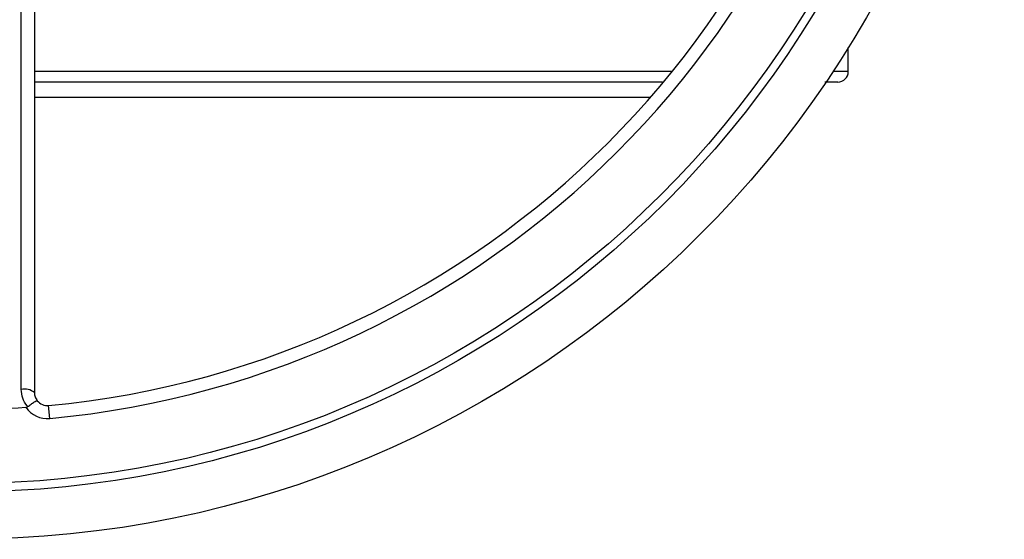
# Model space of a CAD drawing. Header units: millimetres. Extents: x 3 to 2091, y -59 to 1557.
# Tile 12 of 71: x 927 to 1117, y -59 to 41. Entities that reach past the tile are written whole.
import ezdxf

# ---------------------------------------------------------------- set-up
doc = ezdxf.new("R2010")
doc.units = ezdxf.units.MM

msp = doc.modelspace()

# ---------------------------------------------------------------- linework, layer by layer
at = {"color": 7, "linetype": 'Continuous', "lineweight": 25}
for p, q in [((1086.56, 30.7), (1086.56, 35.34)), ((1048.47, 25.7), (930.08, 25.7)), ((933.02, -36.03), (932.79, -33.55))]:
    msp.add_line(p, q, dxfattribs=at)
at = {"color": 8, "linetype": 'Continuous', "lineweight": 25}
for p, q in [((1052.67, 30.7), (930.07, 30.7)), ((1086.56, 30.7), (1083.59, 30.7))]:
    msp.add_line(p, q, dxfattribs=at)
at = {"color": 7, "linetype": 'Continuous', "lineweight": 25}
for radius in [200, 190.88, 189.27]:
    msp.add_circle((916.56, 140.7), radius, dxfattribs=at)
for centre, radius, start, end in [((916.56, 140.7), 175, 275.322, 354.678), ((916.56, 140.7), 177.5, 275.322, 354.678), ((1084.56, 30.7), 2, 270, 0), ((928.12, -33.49), 3.11, 51.5444, 101.2152), ((916.56, 140.7), 175, 266.1059, 273.8941), ((932.56, -31.06), 5, 214.6055, 275.322), ((932.56, -31.06), 2.5, 218.9868, 275.322)]:
    msp.add_arc(centre, radius, start, end, dxfattribs=at)
for points, knots in [([(927.52, -30.44), (927.52, -28.82), (927.52, -20.74), (927.52, -6.09), (927.52, 13.58), (927.53, 33.41), (927.53, 53.37), (927.53, 72.29), (927.54, 90.1), (927.55, 101.22), (927.56, 106.79)], [0, 0, 0, 0, 0.036065, 0.180348, 0.324724, 0.469101, 0.614234, 0.759368, 0.879633, 1, 1, 1, 1]), ([(930.06, 106.78), (930.06, 99.11), (930.06, 83.75), (930.06, 60.76), (930.06, 37.72), (930.06, 14.69), (930.06, -8.32), (930.06, -23.48), (930.06, -31.06)], [0, 0, 0, 0, 0.165368, 0.3308, 0.49616, 0.664082, 0.832078, 1, 1, 1, 1]), ([(1050.85, 28.7), (1050.75, 28.7), (1048.43, 28.7), (1043.31, 28.7), (1035.46, 28.7), (1026.98, 28.7), (1018, 28.7), (1008.6, 28.7), (998.83, 28.7), (988.77, 28.7), (977.84, 28.7), (966.08, 28.7), (953.56, 28.7), (941.55, 28.7), (933.7, 28.7), (930.06, 28.7)], [0, 0, 0, 0, 0.003815, 0.085152, 0.166683, 0.248211, 0.329548, 0.410646, 0.490886, 0.570527, 0.649523, 0.742381, 0.83353, 0.9228, 1, 1, 1, 1]), ([(1084.56, 28.7), (1084.46, 28.7), (1084.27, 28.7), (1083.34, 28.7), (1082.31, 28.7), (1082.07, 28.7)], [0, 0, 0, 0, 0.426167, 0.863151, 1, 1, 1, 1]), ([(928.8, -33.77), (928.76, -33.72), (928.34, -33.24), (927.69, -32.17), (927.58, -31.02), (927.52, -30.44)], [0, 0, 0, 0, 0.050202, 0.525219, 1, 1, 1, 1]), ([(930.06, -31.06), (930.08, -31.35), (930.13, -31.91), (930.46, -32.39), (930.62, -32.63)], [0, 0, 0, 0, 0.513944, 1, 1, 1, 1]), ([(928.44, -33.9), (928.51, -33.89), (928.64, -33.87), (928.75, -33.8), (928.8, -33.77)], [0, 0, 0, 0, 0.552937, 1, 1, 1, 1]), ([(928.8, -33.77), (929.01, -33.6), (929.45, -33.27), (930.01, -32.89), (930.42, -32.65), (930.58, -32.6), (930.61, -32.62), (930.62, -32.63), (930.62, -32.63)], [0, 0, 0, 0, 0.234716, 0.46944, 0.704158, 0.940579, 0.995371, 1, 1, 1, 1])]:
    msp.add_open_spline(points, degree=3, knots=knots, dxfattribs=at)

doc.saveas('drawing.dxf')
